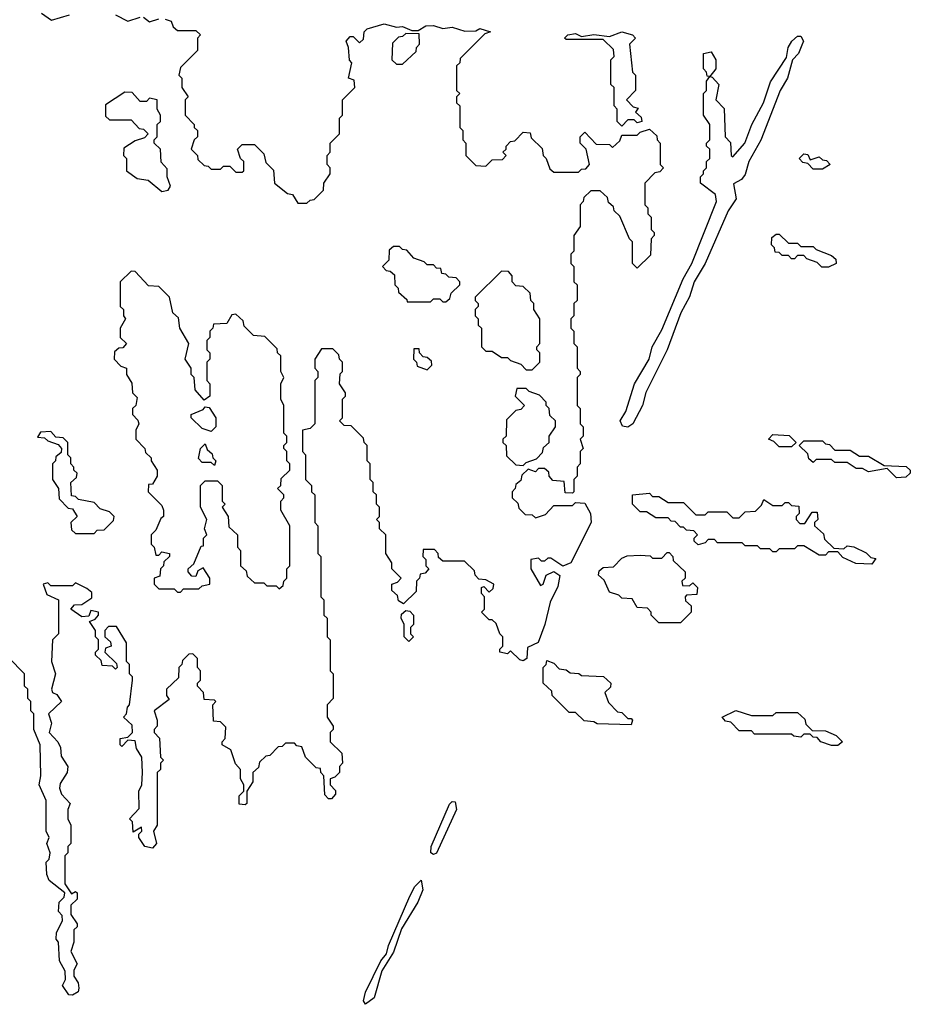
# Model space of a CAD drawing. Extents: x 2776963 to 2884430, y 684484 to 829250.
# Tile 90 of 256: x 2855504 to 2858390, y 761204 to 764395. Entities that reach past the tile are written whole.
import ezdxf

# ---------------------------------------------------------------- set-up
doc = ezdxf.new("R2010")
doc.units = 0

msp = doc.modelspace()

# ---------------------------------------------------------------- linework, layer by layer
at = {"layer": '0CON20XD'}
for points in [[(2855575, 764416), (2855607, 764393), (2855665, 764410)], [(2855815, 764410), (2855855, 764390), (2855895, 764402.5)], [(2855905, 764402.5), (2855925, 764387.5), (2855955, 764397.5)], [(2855976, 764396), (2855995, 764390), (2856001.7, 764371.7), (2856015, 764360), (2856075, 764360), (2856090, 764345), (2856080, 764335), (2856080, 764295), (2856025, 764240), (2856020, 764215), (2856030, 764205), (2856030, 764175), (2856050, 764145), (2856040, 764135), (2856040, 764085), (2856070, 764055), (2856070, 764045), (2856080, 764035), (2856080, 764015), (2856070, 764005), (2856060, 763975), (2856080, 763955), (2856081.7, 763941.7), (2856101.7, 763921.7), (2856115, 763920), (2856125, 763910), (2856155, 763910), (2856165, 763920), (2856185, 763920), (2856205, 763900), (2856225, 763900), (2856230, 763905), (2856230, 763935), (2856220, 763945), (2856210, 763975), (2856225, 763990), (2856265, 763990), (2856295, 763960), (2856301.7, 763931.7), (2856327, 763907), (2856330, 763865), (2856371.7, 763831.7), (2856388.3, 763828.3), (2856405, 763800), (2856435, 763800), (2856445, 763810), (2856458.3, 763811.7), (2856488.3, 763841.7), (2856490, 763865), (2856510, 763895), (2856510, 763915), (2856500, 763925), (2856500, 763955), (2856510, 763965), (2856510, 763995), (2856540, 764025), (2856540, 764075), (2856550, 764085), (2856550, 764135), (2856590, 764175), (2856588.3, 764198.3), (2856570, 764205), (2856580, 764255), (2856573, 764263), (2856570, 764305), (2856562.5, 764325), (2856575, 764340), (2856585, 764340), (2856605, 764320), (2856618.3, 764331.7), (2856620, 764355), (2856630, 764365), (2856685, 764381.2), (2856725, 764370), (2856745, 764372.5), (2856775, 764360), (2856795, 764360), (2856820, 764375), (2856844.5, 764375.5), (2856875, 764366), (2856905, 764370), (2856947, 764357), (2856981.7, 764358.3), (2856995, 764365.7), (2857030, 764355), (2857011.7, 764348.3), (2856931.7, 764268.3), (2856930, 764255), (2856920, 764245), (2856920, 764165), (2856930, 764155), (2856920, 764145), (2856920, 764125), (2856930, 764115), (2856930, 764045), (2856940, 764035), (2856940, 764005), (2856950, 763995), (2856950, 763955), (2856981.7, 763921.7), (2857015, 763920), (2857035, 763940), (2857068.3, 763941.7), (2857080, 763955), (2857070, 763965), (2857080, 763975), (2857080, 763985), (2857095, 764000), (2857108.3, 764001.7), (2857135, 764030), (2857158.3, 764028.3), (2857161.7, 764011.7), (2857197, 763977), (2857200, 763955), (2857210, 763945), (2857221.7, 763911.7), (2857235, 763900), (2857315, 763900), (2857325, 763910), (2857338.3, 763911.7), (2857350, 763925), (2857340, 763975), (2857320, 763995), (2857320, 764015), (2857335, 764030), (2857371.7, 763991.7), (2857415, 763990), (2857425, 763980), (2857448.3, 764001.7), (2857455, 764020), (2857505, 764020), (2857515, 764030), (2857545, 764040), (2857568.3, 764018.3), (2857570, 764005), (2857580, 763995), (2857580, 763925), (2857590, 763915), (2857578.3, 763901.7), (2857561.7, 763898.3), (2857530, 763865), (2857530, 763795), (2857540, 763785), (2857540, 763765), (2857550, 763755), (2857550, 763715), (2857560, 763705), (2857560, 763695), (2857550, 763685), (2857548.3, 763631.7), (2857505, 763590), (2857490, 763605), (2857490, 763675), (2857480, 763685), (2857448.3, 763758.3), (2857430, 763775), (2857428.3, 763788.3), (2857411.7, 763801.7), (2857408.3, 763818.3), (2857385, 763840), (2857355, 763840), (2857331.7, 763818.3), (2857330, 763805), (2857320, 763795), (2857320, 763725), (2857300, 763695), (2857300, 763645), (2857290, 763635), (2857290, 763605), (2857300, 763595), (2857300, 763545), (2857310, 763535), (2857310, 763485), (2857300, 763475), (2857300, 763435), (2857290, 763425), (2857290, 763395), (2857300, 763385), (2857300, 763345), (2857310, 763335), (2857310, 763265), (2857320, 763255), (2857320, 763245), (2857310, 763235), (2857310, 763145), (2857320, 763135), (2857320, 763085), (2857330, 763075), (2857330, 763045), (2857320, 763035), (2857330, 763005), (2857320, 762995), (2857320, 762955), (2857310, 762945), (2857310, 762915), (2857300, 762905), (2857300, 762865), (2857295, 762860), (2857271.7, 762861.7), (2857268.3, 762898.3), (2857231.7, 762901.7), (2857220, 762915), (2857218.3, 762928.3), (2857205, 762940), (2857185, 762940), (2857175, 762930), (2857151.7, 762938.3), (2857131.7, 762918.3), (2857128.3, 762901.7), (2857111.7, 762888.3), (2857110, 762875), (2857100, 762865), (2857100, 762845), (2857118.3, 762828.3), (2857121.7, 762811.7), (2857141.7, 762791.7), (2857165, 762790), (2857175, 762780), (2857208.3, 762791.7), (2857235, 762820), (2857295, 762820), (2857305, 762830), (2857335, 762827.5), (2857354.2, 762795), (2857355.7, 762765), (2857290, 762635), (2857264, 762624), (2857225, 762650), (2857215, 762650), (2857205, 762640), (2857195, 762640), (2857185, 762650), (2857160, 762645), (2857160, 762615), (2857191.7, 762561.7), (2857200, 762565), (2857210, 762595), (2857235, 762606.7), (2857254, 762594), (2857248, 762558)], [(2856745, 764250), (2856788.3, 764291.7), (2856790, 764305), (2856800, 764315), (2856798.3, 764348.3), (2856755, 764350), (2856745, 764340), (2856731.7, 764338.3), (2856711.7, 764318.3), (2856710, 764265), (2856725, 764250), (2856745, 764250)], [(2857455, 764050), (2857440, 764065), (2857440, 764105), (2857430, 764115), (2857430, 764175), (2857420, 764185), (2857420, 764265), (2857430, 764275), (2857428.3, 764298.3), (2857395, 764330), (2857275, 764330), (2857270, 764335), (2857280, 764345), (2857305, 764350), (2857325, 764340), (2857365, 764346.7), (2857415, 764340), (2857455, 764355.4), (2857490, 764345), (2857500, 764335), (2857480, 764315), (2857490, 764225), (2857500, 764215), (2857500, 764165), (2857470, 764135), (2857491.7, 764111.7), (2857508.3, 764108.3), (2857500, 764095), (2857518.3, 764078.3), (2857520, 764065), (2857505, 764060), (2857495, 764070), (2857475, 764070), (2857455, 764050)], [(2857475, 763074.3), (2857457.5, 763077.5), (2857450, 763095), (2857468, 763125), (2857495.8, 763214.2), (2857543.3, 763295), (2857553.3, 763335), (2857585, 763390), (2857654, 763555), (2857682, 763605), (2857762.5, 763805), (2857758.3, 763828.3), (2857710, 763865), (2857710, 763885), (2857720, 763895), (2857720, 763905), (2857730, 763915), (2857730, 763935), (2857740, 763945), (2857740, 763975), (2857730, 763985), (2857730, 763995), (2857740, 764005), (2857740, 764055), (2857720, 764085), (2857720, 764155), (2857730, 764165), (2857730, 764195), (2857740, 764210), (2857731.7, 764211.7), (2857730, 764225), (2857720, 764235), (2857720, 764285), (2857745, 764290), (2857760, 764265), (2857760, 764235), (2857740, 764210), (2857748.3, 764208.3), (2857770, 764185), (2857760, 764135), (2857787, 764107), (2857790, 764015), (2857807, 763997), (2857810, 763955), (2857815, 763950), (2857853.3, 763995), (2857876, 764055), (2857914, 764125), (2857937.3, 764192.7), (2857988.3, 764271.7), (2857994.2, 764305), (2858005.8, 764325), (2858025, 764341.4), (2858035, 764340.8), (2858044.2, 764325), (2858038.2, 764311.8), (2858027.5, 764285), (2858008.8, 764265), (2857992.2, 764205), (2857967.8, 764165), (2857905.4, 764004.6), (2857866.9, 763935), (2857855, 763893.3), (2857843, 763877), (2857817.5, 763862.5), (2857825.5, 763814.5), (2857800, 763775), (2857725.4, 763604.6), (2857690, 763545), (2857675, 763496.7), (2857646.9, 763445), (2857601.9, 763325), (2857533.4, 763186.6), (2857522.5, 763145), (2857490.8, 763085), (2857475, 763074.3)], [(2855965, 763837.5), (2855985, 763842.5), (2855992.5, 763855), (2855982.5, 763885), (2855981.7, 763911.7), (2855963, 763933), (2855960, 763975), (2855940, 763995), (2855940, 764005), (2855950, 764015), (2855950, 764055), (2855960, 764065), (2855960, 764085), (2855950, 764105), (2855950, 764135), (2855925, 764140), (2855915, 764130), (2855895, 764130), (2855868.3, 764158.3), (2855845, 764160), (2855781.7, 764118.3), (2855781.7, 764081.7), (2855795, 764070), (2855865, 764070), (2855891.7, 764041.7), (2855905, 764040), (2855920, 764025), (2855908.3, 764011.7), (2855878.3, 764001.7), (2855841.7, 763978.3), (2855840, 763955), (2855850, 763945), (2855850, 763905), (2855885, 763880), (2855920, 763875), (2855965, 763837.5)], [(2858105, 763910), (2858075, 763910), (2858058.3, 763928.3), (2858041.7, 763931.7), (2858030, 763945), (2858045, 763960), (2858058.3, 763958.3), (2858065, 763940), (2858095, 763950), (2858105, 763940), (2858118.3, 763938.3), (2858130, 763925), (2858105, 763910)], [(2858125, 763592.5), (2858103, 763593), (2858088.3, 763608.3), (2858055, 763620), (2858045, 763630), (2858025, 763630), (2858015, 763620), (2858005, 763620), (2857995, 763630), (2857975, 763630), (2857965, 763640), (2857951.7, 763641.7), (2857950, 763655), (2857940, 763665), (2857941.7, 763688.3), (2857955, 763700), (2857965, 763700), (2857995, 763670), (2858025, 763670), (2858035, 763660), (2858075, 763660), (2858085, 763650), (2858135, 763630), (2858148.3, 763618.3), (2858150, 763605), (2858125, 763592.5)], [(2856885, 763480), (2856898.3, 763491.7), (2856901.7, 763508.3), (2856930, 763535), (2856930, 763545), (2856918.3, 763558.3), (2856895, 763560), (2856885, 763570), (2856871.7, 763571.7), (2856868.3, 763588.3), (2856855, 763590), (2856845, 763600), (2856825, 763600), (2856815, 763610), (2856781.7, 763621.7), (2856758.3, 763648.3), (2856745, 763650), (2856735, 763660), (2856715, 763660), (2856701.7, 763648.3), (2856700, 763615), (2856680, 763595), (2856691.7, 763581.7), (2856705, 763580), (2856718.3, 763568.3), (2856720, 763535), (2856730, 763525), (2856731.7, 763511.7), (2856758.3, 763488.3), (2856760, 763480), (2856835, 763480), (2856845, 763490), (2856865, 763490), (2856875, 763480), (2856885, 763480)], [(2856025, 762540), (2856035, 762550), (2856085, 762550), (2856095, 762560), (2856120, 762565), (2856120, 762585), (2856098.3, 762618.3), (2856081.7, 762608.3), (2856075, 762590), (2856061.7, 762591.7), (2856050, 762605), (2856050, 762615), (2856068.3, 762631.7), (2856091.7, 762688.3), (2856100, 762690), (2856100, 762715), (2856110, 762725), (2856102.5, 762745), (2856110, 762775), (2856090, 762815), (2856090, 762885), (2856105, 762900), (2856145, 762900), (2856160, 762885), (2856160, 762835), (2856170, 762825), (2856160, 762815), (2856180, 762785), (2856181.7, 762751.7), (2856210, 762725), (2856210, 762685), (2856220, 762675), (2856220, 762625), (2856238.3, 762608.3), (2856241.7, 762591.7), (2856265, 762570), (2856295, 762570), (2856305, 762560), (2856335, 762560), (2856345, 762550), (2856358.3, 762561.7), (2856360, 762575), (2856370, 762585), (2856370, 762615), (2856380, 762625), (2856380, 762755), (2856350, 762805), (2856350, 762835), (2856360, 762845), (2856360, 762855), (2856340, 762875), (2856350, 762885), (2856351.7, 762908.3), (2856380, 762935), (2856380, 762955), (2856370, 762965), (2856370, 762995), (2856360, 763005), (2856360, 763015), (2856370, 763025), (2856370, 763045), (2856360, 763055), (2856360, 763145), (2856350, 763165), (2856350, 763215), (2856360, 763235), (2856350, 763255), (2856350, 763305), (2856340, 763315), (2856338.3, 763328.3), (2856298.3, 763368.3), (2856261.7, 763371.7), (2856231.7, 763401.7), (2856228.3, 763418.3), (2856205, 763440), (2856191.7, 763438.3), (2856175, 763410), (2856131.7, 763408.3), (2856130, 763395), (2856120, 763385), (2856120, 763365), (2856110, 763355), (2856110, 763325), (2856120, 763315), (2856120, 763295), (2856110, 763285), (2856110, 763225), (2856120, 763215), (2856120, 763175), (2856101.7, 763161.7), (2856072.5, 763195), (2856070, 763235), (2856060, 763245), (2856060, 763265), (2856040, 763295), (2856052.5, 763345), (2856022.5, 763395), (2856018.3, 763428.3), (2856000, 763445), (2855990, 763495), (2855955, 763530), (2855921.7, 763531.7), (2855878.3, 763578.3), (2855865, 763580), (2855830, 763545), (2855830, 763465), (2855840, 763455), (2855840, 763435), (2855847.5, 763425), (2855830, 763395), (2855830, 763365), (2855850, 763345), (2855838.3, 763331.7), (2855825, 763330), (2855811.7, 763318.3), (2855810, 763295), (2855831.7, 763271.7), (2855850, 763265), (2855850, 763245), (2855867, 763217), (2855870, 763185), (2855885, 763170), (2855880, 763145), (2855870, 763135), (2855870, 763115), (2855887, 763097), (2855890, 763085), (2855880, 763065), (2855880, 763035), (2855910, 763005), (2855911.7, 762991.7), (2855930, 762975), (2855930, 762965), (2855950, 762935), (2855950, 762915), (2855935, 762890), (2855921.7, 762888.3), (2855920, 762865), (2855965, 762820), (2855970, 762805), (2855970, 762785), (2855961.7, 762778.3), (2855945, 762740), (2855930, 762725), (2855930, 762695), (2855940, 762685), (2855945, 762660), (2855955, 762660), (2855965, 762670), (2855990, 762665), (2855990, 762655), (2855971.7, 762638.3), (2855970, 762625), (2855960, 762615), (2855958.3, 762591.7), (2855940, 762585), (2855940, 762565), (2855955, 762550), (2856005, 762550), (2856015, 762540), (2856025, 762540)], [(2857165, 763260), (2857190, 763285), (2857190, 763315), (2857180, 763325), (2857180, 763335), (2857190, 763345), (2857190, 763425), (2857170, 763455), (2857170, 763475), (2857160, 763485), (2857158.3, 763508.3), (2857135, 763530), (2857111.7, 763531.7), (2857100, 763545), (2857100, 763565), (2857088.3, 763578.3), (2857065, 763580), (2856980, 763495), (2856980, 763485), (2856990, 763475), (2856990, 763465), (2856980, 763455), (2856980, 763435), (2856990, 763425), (2856990, 763405), (2857000, 763395), (2857000, 763335), (2857015, 763320), (2857035, 763320), (2857065, 763300), (2857085, 763300), (2857095, 763290), (2857128.3, 763278.3), (2857145, 763260), (2857165, 763260)], [(2857248, 762558), (2857222.5, 762507.5), (2857205.8, 762435), (2857183.9, 762376.1), (2857150, 762360), (2857147.5, 762325), (2857135, 762317.5), (2857125, 762320), (2857095, 762350), (2857085, 762340), (2857060, 762345), (2857060, 762355), (2857070, 762365), (2857070, 762395), (2857060, 762405), (2857048.3, 762438.3), (2857035, 762450), (2857025, 762450), (2857000, 762475), (2857010, 762485), (2857010, 762525), (2857000, 762535), (2857000, 762555), (2857008.3, 762558.3), (2857025, 762540), (2857038.3, 762551.7), (2857040, 762565), (2857015, 762580), (2856991.7, 762581.7), (2856980, 762595), (2856978.3, 762608.3), (2856945, 762640), (2856875, 762640), (2856861.7, 762651.7), (2856860, 762665), (2856848.3, 762678.3), (2856811.7, 762678.3), (2856810, 762655), (2856820, 762645), (2856820, 762625), (2856830, 762615), (2856818.3, 762601.7), (2856801.7, 762598.3), (2856800, 762585), (2856790, 762575), (2856788.3, 762541.7), (2856748.3, 762501.7), (2856731.7, 762511.7), (2856728.3, 762528.3), (2856710, 762545), (2856710, 762565), (2856728.3, 762571.7), (2856740, 762585), (2856710, 762615), (2856710, 762635), (2856690, 762665), (2856690, 762725), (2856670, 762745), (2856670, 762765), (2856660, 762775), (2856670, 762785), (2856670, 762815), (2856660, 762825), (2856660, 762855), (2856650, 762865), (2856650, 762895), (2856640, 762905), (2856640, 762955), (2856630, 762965), (2856630, 763015), (2856620, 763025), (2856618.3, 763038.3), (2856578.3, 763078.3), (2856555, 763080), (2856540, 763095), (2856550, 763105), (2856550, 763165), (2856560, 763175), (2856560, 763185), (2856540, 763215), (2856543, 763247), (2856550, 763255), (2856550, 763285), (2856540, 763295), (2856538.3, 763308.3), (2856518.3, 763328.3), (2856481.7, 763328.3), (2856460, 763295), (2856460, 763265), (2856470, 763255), (2856470, 763235), (2856460, 763225), (2856460, 763085), (2856445, 763070), (2856420, 763065), (2856420, 762995), (2856430, 762985), (2856430, 762905), (2856450, 762885), (2856450, 762865), (2856460, 762855), (2856460, 762765), (2856470, 762755), (2856470, 762665), (2856480, 762655), (2856480, 762525), (2856490, 762515), (2856490, 762465), (2856500, 762455), (2856500, 762395), (2856510, 762385), (2856510, 762285), (2856520, 762275), (2856520, 762195), (2856500, 762175), (2856500, 762135), (2856520, 762105), (2856520, 762095), (2856510, 762085), (2856510, 762055), (2856548.3, 762018.3), (2856550, 761985), (2856540, 761975), (2856540, 761955), (2856525, 761940), (2856510, 761935), (2856510, 761915), (2856527, 761897), (2856527.5, 761885), (2856515, 761870), (2856505, 761870), (2856493, 761883), (2856490, 761945), (2856480, 761955), (2856478.3, 761968.3), (2856465, 761970), (2856430, 762005), (2856418.3, 762038.3), (2856401.7, 762041.7), (2856395, 762050), (2856365, 762050), (2856355, 762040), (2856341.7, 762038.3), (2856315, 762010), (2856301.7, 762008.3), (2856281.7, 761988.3), (2856278.3, 761971.7), (2856260, 761955), (2856260, 761925), (2856240, 761895), (2856240, 761855), (2856235, 761850), (2856215, 761852.5), (2856215, 761880), (2856230, 761895), (2856230, 761915), (2856220, 761935), (2856220, 761965), (2856203.3, 761983.3), (2856188.3, 762028.3), (2856160, 762045), (2856160, 762055), (2856170, 762065), (2856171.7, 762101.7), (2856155, 762120), (2856131.7, 762121.7), (2856130, 762175), (2856140, 762185), (2856135, 762190), (2856101.7, 762191.7), (2856100, 762215), (2856080, 762235), (2856080, 762245), (2856090, 762255), (2856090, 762285), (2856080, 762295), (2856080, 762325), (2856065, 762340), (2856051.7, 762338.3), (2856031.7, 762318.3), (2856030, 762305), (2856020, 762295), (2856018.3, 762261.7), (2855980, 762225), (2855980, 762205), (2855988.3, 762191.7), (2855940, 762155), (2855950, 762125), (2855950, 762105), (2855940, 762095), (2855940, 762085), (2855957, 762067), (2855960, 762005), (2855970, 761995), (2855960, 761985), (2855960, 761965), (2855950, 761955), (2855950, 761785), (2855937.5, 761765), (2855947.5, 761725), (2855935, 761710), (2855910, 761715), (2855890, 761745), (2855890, 761755), (2855900, 761765), (2855898.3, 761778.3), (2855871.7, 761761.7), (2855870, 761795), (2855860, 761805), (2855891.7, 761838.3), (2855890, 761895), (2855900, 761915), (2855902.5, 761955), (2855900, 762005), (2855883, 762033), (2855878.3, 762058.3), (2855855, 762060), (2855835, 762040), (2855830, 762045), (2855830, 762065), (2855855, 762070), (2855870, 762085), (2855868.3, 762108.3), (2855840, 762135), (2855850, 762145), (2855853, 762167), (2855860, 762175), (2855870, 762255), (2855870, 762265), (2855860, 762275), (2855860, 762305), (2855850, 762315), (2855850, 762375), (2855818.3, 762428.3), (2855791.7, 762428.3), (2855780, 762415), (2855780, 762395), (2855798.3, 762378.3), (2855800, 762365), (2855781.7, 762358.3), (2855780, 762345), (2855818.3, 762308.3), (2855820, 762295), (2855815, 762290), (2855805, 762300), (2855771.7, 762301.7), (2855768.3, 762318.3), (2855750, 762335), (2855750, 762345), (2855760, 762355), (2855760, 762385), (2855750, 762395), (2855750, 762415), (2855730, 762445), (2855748.3, 762451.7), (2855760, 762465), (2855760, 762475), (2855735, 762480), (2855728.3, 762461.7), (2855705, 762460), (2855670, 762485), (2855681.7, 762498.3), (2855705, 762500), (2855738.3, 762521.7), (2855738.3, 762538.3), (2855721.7, 762551.7), (2855685, 762570), (2855675, 762560), (2855605, 762560), (2855595, 762570), (2855580, 762565), (2855591.7, 762531.7), (2855630, 762515), (2855630, 762405), (2855610, 762385), (2855607.5, 762315), (2855620, 762275), (2855607.5, 762225), (2855610, 762215), (2855625, 762207.5), (2855640, 762185), (2855597.5, 762145), (2855607.5, 762115), (2855600, 762085), (2855627.5, 762055), (2855636.4, 762036.4), (2855638.3, 762008.3), (2855660, 761975), (2855657.5, 761955), (2855635, 761920), (2855633.3, 761905), (2855640, 761885), (2855667.5, 761855), (2855660, 761835), (2855660, 761805), (2855670, 761785), (2855670, 761725), (2855660, 761715), (2855660, 761695), (2855650, 761685), (2855650, 761595), (2855671.7, 761561.7), (2855685, 761570), (2855690, 761565), (2855690, 761545), (2855670, 761525), (2855670, 761495), (2855690, 761465), (2855690, 761455), (2855680, 761445), (2855680, 761405), (2855670, 761375), (2855690, 761335), (2855680, 761315), (2855680, 761295), (2855693.9, 761273.9), (2855696.1, 761256.1), (2855693.8, 761245), (2855675, 761234)], [(2856825, 763260), (2856840, 763275), (2856838.3, 763288.3), (2856825, 763300), (2856811.7, 763301.7), (2856800, 763315), (2856798.3, 763328.3), (2856781.7, 763328.3), (2856780, 763295), (2856790, 763285), (2856791.7, 763271.7), (2856825, 763260)], [(2857135, 762950), (2857145, 762960), (2857178.3, 762971.7), (2857198.3, 762991.7), (2857201.7, 763008.3), (2857220, 763025), (2857220, 763045), (2857240, 763075), (2857240, 763095), (2857221.7, 763111.7), (2857220, 763135), (2857210, 763145), (2857210, 763155), (2857188.3, 763178.3), (2857155, 763190), (2857145, 763200), (2857115, 763200), (2857110, 763175), (2857140, 763145), (2857128.3, 763131.7), (2857111.7, 763128.3), (2857081.7, 763098.3), (2857080, 763045), (2857070, 763035), (2857070, 763025), (2857080, 763015), (2857081.7, 762981.7), (2857111.7, 762951.7), (2857135, 762950)], [(2856125, 763060), (2856095, 763070), (2856060, 763105), (2856060, 763115), (2856098.3, 763131.7), (2856105, 763140), (2856118.3, 763138.3), (2856140, 763105), (2856140, 763075), (2856125, 763060)], [(2855745, 762730), (2855755, 762740), (2855778.3, 762741.7), (2855808.3, 762771.7), (2855810, 762785), (2855795, 762800), (2855765, 762810), (2855745, 762830), (2855695, 762840), (2855685, 762850), (2855671.7, 762851.7), (2855670, 762895), (2855688.3, 762911.7), (2855690, 762925), (2855680, 762935), (2855680, 762945), (2855670, 762955), (2855670, 762975), (2855660, 762985), (2855660, 763025), (2855645, 763040), (2855621.7, 763041.7), (2855605, 763060), (2855571.7, 763058.3), (2855561.7, 763041.7), (2855585, 763040), (2855595, 763030), (2855628.3, 763018.3), (2855640, 763005), (2855638.3, 762991.7), (2855621.7, 762978.3), (2855620, 762965), (2855610, 762955), (2855610, 762905), (2855630, 762875), (2855631.7, 762841.7), (2855661.7, 762811.7), (2855675, 762810), (2855690, 762785), (2855670, 762765), (2855671.7, 762741.7), (2855685, 762730), (2855745, 762730)], [(2856135, 762950), (2856125, 762960), (2856095, 762960), (2856083, 762973), (2856090, 763005), (2856105, 763020), (2856111.7, 763001.7), (2856128.3, 762988.3), (2856130, 762975), (2856140, 762965), (2856135, 762950)], [(2858005, 763010), (2857965, 763010), (2857948.3, 763028.3), (2857930, 763035), (2857945, 763050), (2857997, 763047), (2858020, 763025), (2858005, 763010)], [(2858345, 762910), (2858315, 762940), (2858255, 762930), (2858235, 762940), (2858215, 762940), (2858185, 762960), (2858145, 762960), (2858135, 762970), (2858085, 762970), (2858075, 762960), (2858061.7, 762971.7), (2858058.3, 762988.3), (2858030, 763015), (2858045, 763030), (2858105, 763030), (2858115, 763020), (2858128.3, 763018.3), (2858145, 763000), (2858195, 763000), (2858225, 762980), (2858255, 762980), (2858305, 762950), (2858377, 762947), (2858390, 762935), (2858390, 762925), (2858375, 762912.5), (2858345, 762910)], [(2858265, 762630), (2858213, 762633), (2858171.7, 762651.7), (2858155, 762670), (2858125, 762670), (2858115, 762660), (2858095, 762660), (2858045, 762690), (2858025, 762690), (2858015, 762680), (2857965, 762680), (2857955, 762670), (2857945, 762670), (2857935, 762680), (2857905, 762680), (2857895, 762690), (2857855, 762690), (2857845, 762700), (2857765, 762700), (2857755, 762710), (2857735, 762710), (2857725, 762700), (2857703, 762693), (2857690, 762705), (2857690, 762715), (2857700, 762725), (2857688.3, 762738.3), (2857665, 762740), (2857655, 762750), (2857645, 762750), (2857628.3, 762768.3), (2857615, 762770), (2857605, 762780), (2857565, 762780), (2857535, 762800), (2857515, 762800), (2857490, 762825), (2857490, 762855), (2857545, 762860), (2857555, 762850), (2857575, 762850), (2857605, 762830), (2857655, 762830), (2857695, 762790), (2857725, 762790), (2857735, 762800), (2857795, 762800), (2857815, 762780), (2857835, 762780), (2857855, 762800), (2857888.3, 762801.7), (2857908.3, 762821.7), (2857915, 762840), (2857945, 762820), (2857975, 762820), (2857985, 762830), (2857995, 762830), (2858005, 762820), (2858028.3, 762818.3), (2858030, 762795), (2858020, 762785), (2858020, 762775), (2858031.7, 762761.7), (2858048.3, 762761.7), (2858071.7, 762798.3), (2858088.3, 762798.3), (2858090, 762775), (2858080, 762765), (2858080, 762755), (2858108.3, 762728.3), (2858111.7, 762711.7), (2858141.7, 762681.7), (2858175, 762680), (2858185, 762690), (2858207, 762687), (2858247, 762667), (2858261.7, 762651.7), (2858278.3, 762648.3), (2858265, 762630)], [(2857645, 762440), (2857575, 762440), (2857550, 762465), (2857550, 762475), (2857538.3, 762488.3), (2857505, 762490), (2857488.3, 762518.3), (2857455, 762520), (2857445, 762530), (2857415, 762540), (2857398.3, 762578.3), (2857380, 762595), (2857381.7, 762608.3), (2857395, 762620), (2857428.3, 762621.7), (2857455, 762650), (2857473, 762657), (2857515, 762660), (2857547, 762657), (2857555, 762650), (2857585, 762650), (2857601.7, 762668.3), (2857608.3, 762668.3), (2857620, 762655), (2857621.7, 762641.7), (2857660, 762605), (2857660, 762585), (2857650, 762575), (2857651.7, 762561.7), (2857675, 762560), (2857685, 762570), (2857700, 762555), (2857698.3, 762531.7), (2857665, 762530), (2857660, 762525), (2857661.7, 762511.7), (2857680, 762495), (2857680, 762475), (2857645, 762440)], [(2856765, 762380), (2856750, 762395), (2856750, 762435), (2856740, 762455), (2856741.7, 762468.3), (2856755, 762480), (2856768.3, 762478.3), (2856780, 762465), (2856780, 762435), (2856770, 762425), (2856770, 762405), (2856780, 762395), (2856765, 762380)], [(2855675, 761234), (2855663.3, 761235), (2855643.3, 761265), (2855652.5, 761285), (2855651.7, 761311.7), (2855633.3, 761345), (2855630, 761405), (2855622.5, 761415), (2855623, 761437), (2855642.5, 761475), (2855641.7, 761491.7), (2855630, 761505), (2855632.5, 761535), (2855648.3, 761551.7), (2855650, 761565), (2855600, 761605), (2855592.5, 761625), (2855590, 761665), (2855600, 761675), (2855602.5, 761695), (2855592.5, 761725), (2855600, 761745), (2855590, 761765), (2855590, 761865), (2855567.5, 761915), (2855572.5, 761945), (2855570, 762045), (2855550, 762095), (2855550, 762145), (2855540, 762155), (2855540, 762185), (2855530, 762195), (2855530, 762225), (2855520, 762235), (2855520, 762275), (2855468.3, 762328.3)], [(2857485, 762110), (2857375, 762112.5), (2857365, 762120), (2857333, 762123), (2857305, 762150), (2857285, 762150), (2857230, 762205), (2857228.3, 762218.3), (2857200, 762245), (2857200, 762295), (2857210, 762305), (2857211.7, 762318.3), (2857235, 762310), (2857251.7, 762291.7), (2857275, 762287.5), (2857288.3, 762278.3), (2857316.4, 762276.4), (2857325, 762270), (2857396.1, 762266.1), (2857420, 762245), (2857418.3, 762231.7), (2857400, 762215), (2857411.7, 762181.7), (2857441.7, 762151.7), (2857455, 762150), (2857475, 762130), (2857485, 762130), (2857490, 762125), (2857485, 762110)], [(2858155, 762043.3), (2858135, 762043.3), (2858100, 762055), (2858088.3, 762068.3), (2858075, 762070), (2858065, 762080), (2858045, 762080), (2858035, 762070), (2858013, 762073), (2858005, 762080), (2857885, 762080), (2857875, 762090), (2857835, 762090), (2857808.3, 762118.3), (2857791.7, 762121.7), (2857780, 762135), (2857825, 762156.7), (2857875, 762140), (2857945, 762140), (2857955, 762150), (2858025, 762150), (2858048.3, 762128.3), (2858051.7, 762111.7), (2858071.7, 762091.7), (2858115, 762090), (2858150, 762075), (2858170, 762055), (2858155, 762043.3)], [(2856845, 761689.2), (2856836.2, 761695), (2856837.5, 761715), (2856897.3, 761852.7), (2856905, 761861.2), (2856915, 761860), (2856919.4, 761835), (2856855, 761694.3), (2856845, 761689.2)], [(2856625, 761204.2), (2856618, 761215), (2856625, 761243.3), (2856674.4, 761345), (2856692.5, 761367.5), (2856699.2, 761395), (2856768.6, 761555), (2856785, 761586.2), (2856805, 761606), (2856810, 761575), (2856794.2, 761535), (2856741.4, 761448.6), (2856715, 761373.3), (2856677.3, 761312.7), (2856652.5, 761225), (2856625, 761204.2)]]:
    msp.add_lwpolyline(points, dxfattribs=at)

doc.saveas('drawing.dxf')
